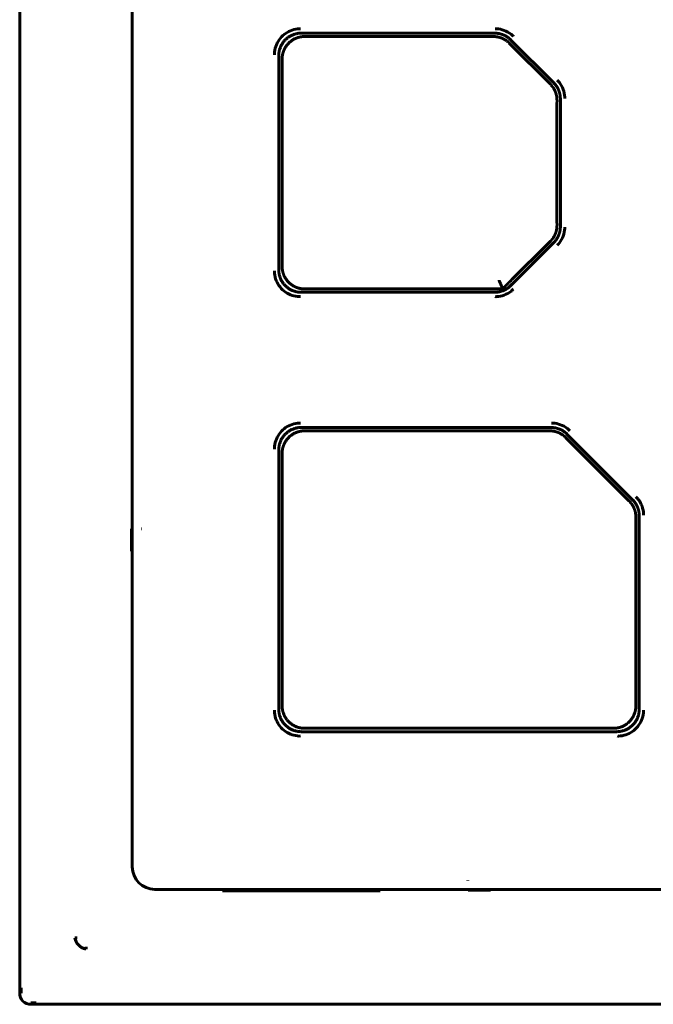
# Model space of a CAD drawing. Header units: millimetres. Extents: x 0 to 594, y 0 to 420.
# Tile 4 of 24: x 175 to 189, y 235 to 257. Entities that reach past the tile are written whole.
import ezdxf

# ---------------------------------------------------------------- set-up
doc = ezdxf.new("R2010")
doc.units = ezdxf.units.MM
doc.linetypes.add('K5LT_BASIC', pattern=[0])
doc.layers.add('Системный слой', color=7, linetype='Continuous')

msp = doc.modelspace()

# ---------------------------------------------------------------- linework, layer by layer
at = {"layer": 'Системный слой', "color": 150, "linetype": 'K5LT_BASIC', "lineweight": 60, "true_color": 0x0080ff}
for p, q in [((175.2313, 235.0248), (175.2313, 292.5248)), ((177.7313, 282.1749), (177.7313, 237.8248)), ((185.7743, 256.3248), (181.4813, 256.3248)), ((185.6574, 256.2498), (181.7634, 256.2498)), ((185.7432, 256.2499), (185.6574, 256.2498)), ((186.1574, 256.0427), (186.0967, 256.1035)), ((187.0849, 255.2213), (186.1278, 256.1784)), ((186.9492, 255.2509), (186.1574, 256.0427)), ((180.9813, 255.8249), (180.9813, 251.0748)), ((181.0563, 255.5427), (181.0563, 251.357)), ((187.01, 255.1902), (186.9492, 255.2509)), ((187.1563, 254.7509), (187.1564, 254.8367)), ((187.2313, 252.0319), (187.2313, 254.8678)), ((187.1563, 252.1488), (187.1563, 254.7509)), ((187.1564, 252.063), (187.1563, 252.1488)), ((186.9492, 251.6488), (187.01, 251.7095)), ((186.1278, 250.7213), (187.0849, 251.6784)), ((186.1574, 250.857), (186.9492, 251.6488)), ((181.7634, 250.6498), (185.6574, 250.6498)), ((185.9507, 250.6489), (185.9318, 250.6944)), ((181.4813, 250.5748), (185.7743, 250.5748)), ((187.0243, 247.5748), (181.4813, 247.5748)), ((186.9074, 247.4998), (181.7634, 247.4998)), ((186.9932, 247.4999), (186.9074, 247.4998)), ((187.4074, 247.2927), (187.3467, 247.3535)), ((188.8349, 245.9713), (187.3778, 247.4284)), ((188.6992, 246.0009), (187.4074, 247.2927)), ((180.9813, 247.0749), (180.9813, 241.3248)), ((181.0563, 246.7927), (181.0563, 241.607)), ((188.76, 245.9402), (188.6992, 246.0009)), ((188.9063, 245.5009), (188.9064, 245.5867)), ((188.9813, 241.3248), (188.9813, 245.6178)), ((188.9063, 241.607), (188.9063, 245.5009)), ((177.7313, 245.33), (177.7162, 245.3225)), ((177.7162, 245.3225), (177.7162, 244.8272)), ((177.9343, 245.3277), (177.9308, 245.3276)), ((177.7162, 244.8272), (177.7232, 244.8271)), ((177.7313, 244.8197), (177.7162, 244.8272)), ((181.4813, 240.8248), (188.4814, 240.8248)), ((181.7634, 240.8998), (188.1992, 240.8998)), ((185.1785, 237.5278), (185.1786, 237.5243)), ((178.2313, 237.3248), (207.2313, 237.3248)), ((179.7313, 237.3248), (179.7313, 237.2923)), ((179.7313, 237.2923), (183.2313, 237.2923)), ((180.2313, 237.3036), (180.2313, 237.3248)), ((180.2313, 237.3036), (180.2315, 237.2923)), ((180.2315, 237.2923), (180.2313, 237.3036)), ((180.3814, 237.301), (182.5813, 237.301)), ((182.7313, 237.3036), (182.7311, 237.2923)), ((182.7311, 237.2923), (182.7313, 237.3036)), ((182.7313, 237.3036), (182.7313, 237.3248)), ((183.2313, 237.2923), (183.2313, 237.3248)), ((185.1761, 237.3248), (185.1837, 237.3098)), ((185.1837, 237.3098), (185.679, 237.3098)), ((185.6865, 237.3248), (185.679, 237.3098)), ((185.679, 237.3098), (185.6791, 237.3167)), ((176.5061, 236.2506), (176.4571, 236.2506)), ((176.7071, 236.0496), (176.7071, 236.0006)), ((209.9813, 234.7748), (175.4813, 234.7748))]:
    msp.add_line(p, q, dxfattribs=at)
for centre, radius in [((178.2313, 237.8248), 0.5), ((175.4813, 235.0248), 0.25)]:
    msp.add_arc(centre, radius, 180, 270, dxfattribs=at)
for points, knots in [([(180.8858, 255.8455), (180.8834, 255.8665), (180.8874, 255.9426), (180.9202, 256.0708), (181.0055, 256.2141), (181.1278, 256.3274), (181.2772, 256.4015), (181.3929, 256.4219), (181.4544, 256.4227), (181.4607, 256.4204)], [0, 0, 0, 0, 0.0695231, 0.251583, 0.4333631, 0.6151696, 0.7968063, 0.9790744, 1, 1, 1, 1]), ([(185.7828, 256.4204), (185.8072, 256.4227), (185.8901, 256.4176), (186.0274, 256.3783), (186.1344, 256.3078), (186.1839, 256.2607), (186.1893, 256.252)], [0, 0, 0, 0, 0.1617279, 0.5479639, 0.9341765, 1, 1, 1, 1]), ([(181.5559, 256.2502), (181.5534, 256.2502), (181.5485, 256.2502), (181.5411, 256.25), (181.5336, 256.2498), (181.5262, 256.2494), (181.5187, 256.2489), (181.5112, 256.2483), (181.5038, 256.2476), (181.4963, 256.2468), (181.4886, 256.2458), (181.4804, 256.2447), (181.4703, 256.2431), (181.4574, 256.2407), (181.4423, 256.2375), (181.4276, 256.2339), (181.4155, 256.2305), (181.4058, 256.2275), (181.3957, 256.2243), (181.3826, 256.2197), (181.3657, 256.2132), (181.3469, 256.2051), (181.3264, 256.1952), (181.3052, 256.1837), (181.2834, 256.1703), (181.2635, 256.1567), (181.2452, 256.1429), (181.2289, 256.1294), (181.2144, 256.1164), (181.2056, 256.1078), (181.1967, 256.099), (181.1848, 256.0865), (181.1658, 256.0644), (181.1466, 256.039), (181.1311, 256.0153), (181.1211, 255.9983), (181.1148, 255.9868), (181.1105, 255.9785), (181.1068, 255.971), (181.1034, 255.9639), (181.1001, 255.9567), (181.0969, 255.9495), (181.0938, 255.9422), (181.0908, 255.9349), (181.088, 255.9276), (181.0853, 255.9203), (181.0828, 255.913), (181.0803, 255.9057), (181.078, 255.8984), (181.0759, 255.8912), (181.0738, 255.8839), (181.0719, 255.8767), (181.0701, 255.8695), (181.0682, 255.8616), (181.0662, 255.8522), (181.0641, 255.8414), (181.0623, 255.8308), (181.0609, 255.8217), (181.0599, 255.8143), (181.059, 255.807), (181.0582, 255.799), (181.0575, 255.7904), (181.0569, 255.7825), (181.0565, 255.7754), (181.0563, 255.7691), (181.0561, 255.7628), (181.056, 255.7565), (181.056, 255.7523), (181.056, 255.7503)], [0, 0, 0, 0, 0.0095974, 0.019237, 0.028912, 0.0386264, 0.0483581, 0.0581079, 0.0678631, 0.077618, 0.0873634, 0.0981855, 0.1100888, 0.1274308, 0.1491663, 0.1702393, 0.1862768, 0.1976077, 0.2093038, 0.2268455, 0.2506098, 0.2784142, 0.3047233, 0.3367739, 0.3688293, 0.4007795, 0.4268639, 0.4543415, 0.4795563, 0.4995738, 0.5004286, 0.5264355, 0.5641013, 0.6098365, 0.6462049, 0.6702901, 0.6838009, 0.6954656, 0.7052887, 0.7151132, 0.7249666, 0.73484, 0.7447225, 0.7546013, 0.7644481, 0.774261, 0.7840206, 0.7937574, 0.803459, 0.8131371, 0.8227621, 0.8323656, 0.8418884, 0.8513559, 0.8638436, 0.8792277, 0.8944293, 0.9063899, 0.9152086, 0.923957, 0.9354926, 0.9469675, 0.9583672, 0.9667996, 0.9751942, 0.9835119, 0.9917818, 1, 1, 1, 1]), ([(186.0967, 256.1035), (186.0949, 256.1053), (186.0913, 256.1088), (186.0859, 256.1141), (186.0803, 256.1193), (186.0746, 256.1244), (186.0689, 256.1294), (186.0631, 256.1343), (186.0572, 256.1392), (186.0513, 256.1439), (186.0451, 256.1487), (186.0383, 256.1537), (186.0299, 256.1597), (186.0191, 256.1672), (186.0061, 256.1755), (185.9933, 256.1831), (185.9829, 256.189), (185.9749, 256.1932), (185.9681, 256.1967), (185.9612, 256.2002), (185.9542, 256.2035), (185.9472, 256.2067), (185.9399, 256.2099), (185.932, 256.2132), (185.9221, 256.2171), (185.9105, 256.2214), (185.8974, 256.2258), (185.8857, 256.2294), (185.8756, 256.2323), (185.8675, 256.2344), (185.86, 256.2363), (185.8528, 256.2379), (185.8457, 256.2395), (185.8388, 256.2409), (185.8319, 256.2421), (185.825, 256.2433), (185.8178, 256.2445), (185.809, 256.2457), (185.7976, 256.2471), (185.7841, 256.2484), (185.7709, 256.2493), (185.7607, 256.2497), (185.7535, 256.2499), (185.7482, 256.2499), (185.7448, 256.2499), (185.7432, 256.2499)], [0, 0, 0, 0, 0.0190459, 0.0381907, 0.0574196, 0.0767417, 0.0961061, 0.1155075, 0.1349155, 0.15431, 0.173677, 0.1951504, 0.2187441, 0.2530635, 0.2960402, 0.3369741, 0.3672348, 0.3867419, 0.4062447, 0.4257385, 0.4452134, 0.4646715, 0.4841443, 0.5058671, 0.5298293, 0.5647592, 0.599666, 0.63451, 0.6583059, 0.6797965, 0.698843, 0.7177607, 0.7362673, 0.7544995, 0.772311, 0.7899795, 0.808652, 0.8284746, 0.8585225, 0.8965284, 0.9331694, 0.9593608, 0.9745478, 0.9880949, 1, 1, 1, 1]), ([(187.1585, 255.2828), (187.1774, 255.2672), (187.2324, 255.2049), (187.3017, 255.0801), (187.3275, 254.9546), (187.3292, 254.8862), (187.3268, 254.8763)], [0, 0, 0, 0, 0.1617405, 0.5479715, 0.9341806, 1, 1, 1, 1]), ([(187.1564, 254.8367), (187.1564, 254.8393), (187.1564, 254.8443), (187.1562, 254.8519), (187.156, 254.8595), (187.1556, 254.8671), (187.1551, 254.8747), (187.1544, 254.8823), (187.1537, 254.8899), (187.1528, 254.8974), (187.1518, 254.9052), (187.1506, 254.9135), (187.149, 254.9237), (187.1466, 254.9366), (187.1433, 254.9517), (187.1396, 254.9662), (187.1364, 254.9776), (187.1337, 254.9863), (187.1314, 254.9936), (187.1289, 255.0009), (187.1263, 255.0082), (187.1236, 255.0154), (187.1207, 255.0228), (187.1174, 255.0308), (187.1132, 255.0406), (187.1081, 255.0518), (187.102, 255.0641), (187.0962, 255.075), (187.0911, 255.0841), (187.0869, 255.0914), (187.0829, 255.098), (187.079, 255.1043), (187.0751, 255.1104), (187.0712, 255.1163), (187.0672, 255.122), (187.0631, 255.1278), (187.0589, 255.1337), (187.0535, 255.1408), (187.0465, 255.1498), (187.0378, 255.1603), (187.0291, 255.1702), (187.0222, 255.1777), (187.0161, 255.184), (187.0124, 255.1879), (187.01, 255.1902)], [0, 0, 0, 0, 0.0190459, 0.0381907, 0.0574196, 0.0767417, 0.0961061, 0.1155075, 0.1349155, 0.15431, 0.173677, 0.1951504, 0.2187441, 0.2530635, 0.2960402, 0.3369741, 0.3672348, 0.3867419, 0.4062447, 0.4257385, 0.4452134, 0.4646715, 0.4841443, 0.5058671, 0.5298293, 0.5647592, 0.599666, 0.63451, 0.6583059, 0.6797965, 0.698843, 0.7177607, 0.7362673, 0.7544995, 0.772311, 0.7899795, 0.808652, 0.8284746, 0.8585225, 0.8965284, 0.9331694, 0.9593608, 0.9745478, 1, 1, 1, 1]), ([(187.01, 251.7095), (187.0118, 251.7112), (187.0153, 251.7148), (187.0206, 251.7203), (187.0258, 251.7259), (187.0309, 251.7315), (187.0359, 251.7373), (187.0408, 251.7431), (187.0457, 251.749), (187.0504, 251.7549), (187.0552, 251.7611), (187.0602, 251.7679), (187.0663, 251.7763), (187.0737, 251.7871), (187.082, 251.8001), (187.0897, 251.8129), (187.0955, 251.8233), (187.0997, 251.8313), (187.1033, 251.8382), (187.1067, 251.8451), (187.11, 251.852), (187.1132, 251.859), (187.1164, 251.8664), (187.1197, 251.8743), (187.1236, 251.8842), (187.1279, 251.8958), (187.1323, 251.9088), (187.1359, 251.9205), (187.1388, 251.9306), (187.1409, 251.9387), (187.1428, 251.9463), (187.1444, 251.9534), (187.146, 251.9605), (187.1474, 251.9675), (187.1486, 251.9743), (187.1498, 251.9812), (187.151, 251.9884), (187.1522, 251.9973), (187.1536, 252.0086), (187.1549, 252.0221), (187.1557, 252.0353), (187.1562, 252.0455), (187.1563, 252.0527), (187.1564, 252.058), (187.1564, 252.0614), (187.1564, 252.063)], [0, 0, 0, 0, 0.019075, 0.0382478, 0.0575039, 0.076852, 0.0962419, 0.1156682, 0.1351009, 0.1545201, 0.1739119, 0.1954106, 0.21903, 0.2533813, 0.2963922, 0.3373543, 0.3676317, 0.3871456, 0.406654, 0.426151, 0.4456275, 0.4650854, 0.4845579, 0.5062789, 0.530238, 0.5651603, 0.6000574, 0.6348894, 0.6586746, 0.6801547, 0.69919, 0.7180961, 0.7365903, 0.7548095, 0.7726073, 0.7902621, 0.8089183, 0.8287221, 0.8587359, 0.8966929, 0.9332824, 0.9594333, 0.9745942, 0.9881172, 1, 1, 1, 1]), ([(187.3268, 252.0234), (187.3292, 251.999), (187.3241, 251.916), (187.2848, 251.7788), (187.2143, 251.6718), (187.1672, 251.6223), (187.1585, 251.6169)], [0, 0, 0, 0, 0.1617279, 0.5479639, 0.9341765, 1, 1, 1, 1]), ([(181.4607, 250.4793), (181.4397, 250.4769), (181.3636, 250.4809), (181.2353, 250.5137), (181.0921, 250.5991), (180.9788, 250.7213), (180.9047, 250.8707), (180.8843, 250.9865), (180.8834, 251.0479), (180.8858, 251.0542)], [0, 0, 0, 0, 0.0695231, 0.251583, 0.4333631, 0.6151696, 0.7968063, 0.9790744, 1, 1, 1, 1]), ([(181.056, 251.1494), (181.056, 251.147), (181.056, 251.142), (181.0562, 251.1346), (181.0564, 251.1271), (181.0568, 251.1197), (181.0573, 251.1122), (181.0578, 251.1048), (181.0586, 251.0973), (181.0594, 251.0899), (181.0603, 251.0822), (181.0615, 251.0739), (181.0631, 251.0638), (181.0654, 251.051), (181.0687, 251.0358), (181.0723, 251.0211), (181.0757, 251.009), (181.0786, 250.9993), (181.0819, 250.9892), (181.0864, 250.9762), (181.0929, 250.9592), (181.1011, 250.9404), (181.111, 250.9199), (181.1225, 250.8988), (181.1359, 250.8769), (181.1495, 250.857), (181.1633, 250.8387), (181.1768, 250.8224), (181.1898, 250.808), (181.1984, 250.7991), (181.2072, 250.7903), (181.2197, 250.7784), (181.2417, 250.7593), (181.2672, 250.7401), (181.2909, 250.7247), (181.3079, 250.7147), (181.3194, 250.7083), (181.3277, 250.704), (181.3352, 250.7003), (181.3423, 250.6969), (181.3494, 250.6936), (181.3567, 250.6904), (181.3639, 250.6873), (181.3712, 250.6844), (181.3785, 250.6815), (181.3859, 250.6788), (181.3932, 250.6763), (181.4005, 250.6739), (181.4077, 250.6715), (181.415, 250.6694), (181.4223, 250.6673), (181.4295, 250.6654), (181.4367, 250.6636), (181.4446, 250.6617), (181.4539, 250.6597), (181.4647, 250.6576), (181.4754, 250.6558), (181.4844, 250.6544), (181.4918, 250.6534), (181.4992, 250.6526), (181.5071, 250.6517), (181.5158, 250.651), (181.5237, 250.6504), (181.5308, 250.6501), (181.5371, 250.6498), (181.5434, 250.6496), (181.5497, 250.6495), (181.5538, 250.6495), (181.5559, 250.6495)], [0, 0, 0, 0, 0.0095974, 0.019237, 0.028912, 0.0386264, 0.0483581, 0.0581079, 0.0678631, 0.077618, 0.0873634, 0.0981855, 0.1100888, 0.1274308, 0.1491663, 0.1702393, 0.1862768, 0.1976077, 0.2093038, 0.2268455, 0.2506098, 0.2784142, 0.3047233, 0.3367739, 0.3688293, 0.4007795, 0.4268639, 0.4543415, 0.4795563, 0.4995738, 0.5004286, 0.5264355, 0.5641013, 0.6098365, 0.6462049, 0.6702901, 0.6838009, 0.6954656, 0.7052887, 0.7151132, 0.7249666, 0.73484, 0.7447225, 0.7546013, 0.7644481, 0.774261, 0.7840206, 0.7937574, 0.803459, 0.8131371, 0.8227621, 0.8323656, 0.8418884, 0.8513559, 0.8638436, 0.8792277, 0.8944293, 0.9063899, 0.9152086, 0.923957, 0.9354926, 0.9469675, 0.9583672, 0.9667996, 0.9751942, 0.9835119, 0.9917818, 1, 1, 1, 1]), ([(185.9318, 250.6944), (185.9315, 250.6946), (185.9301, 250.6988), (185.9239, 250.7135), (185.9156, 250.7335), (185.9055, 250.7578), (185.894, 250.7857), (185.8819, 250.8149), (185.8737, 250.8346), (185.8697, 250.8444)], [0, 0, 0, 0, 0.1698071, 0.318413, 0.4538203, 0.5942679, 0.7343946, 0.8686512, 1, 1, 1, 1]), ([(186.1893, 250.6477), (186.1737, 250.6288), (186.1114, 250.5738), (185.9865, 250.5045), (185.8611, 250.4786), (185.7927, 250.477), (185.7828, 250.4793)], [0, 0, 0, 0, 0.1617405, 0.5479715, 0.9341806, 1, 1, 1, 1]), ([(180.8858, 247.0955), (180.8834, 247.1165), (180.8874, 247.1926), (180.9202, 247.3208), (181.0055, 247.4641), (181.1278, 247.5774), (181.2772, 247.6515), (181.3929, 247.6719), (181.4544, 247.6727), (181.4607, 247.6704)], [0, 0, 0, 0, 0.0695231, 0.251583, 0.4333631, 0.6151696, 0.7968063, 0.9790744, 1, 1, 1, 1]), ([(187.0328, 247.6704), (187.0572, 247.6727), (187.1401, 247.6676), (187.2774, 247.6283), (187.3844, 247.5578), (187.4339, 247.5107), (187.4393, 247.502)], [0, 0, 0, 0, 0.1617279, 0.5479639, 0.9341765, 1, 1, 1, 1]), ([(181.5559, 247.5002), (181.5534, 247.5002), (181.5485, 247.5002), (181.5411, 247.5), (181.5336, 247.4998), (181.5262, 247.4994), (181.5187, 247.4989), (181.5112, 247.4983), (181.5038, 247.4976), (181.4963, 247.4968), (181.4886, 247.4958), (181.4804, 247.4947), (181.4703, 247.4931), (181.4574, 247.4907), (181.4423, 247.4875), (181.4276, 247.4839), (181.4155, 247.4805), (181.4058, 247.4775), (181.3957, 247.4743), (181.3826, 247.4697), (181.3657, 247.4632), (181.3469, 247.4551), (181.3264, 247.4452), (181.3052, 247.4337), (181.2834, 247.4203), (181.2635, 247.4067), (181.2452, 247.3929), (181.2289, 247.3794), (181.2144, 247.3664), (181.2056, 247.3578), (181.1967, 247.349), (181.1848, 247.3365), (181.1658, 247.3144), (181.1466, 247.289), (181.1311, 247.2653), (181.1211, 247.2483), (181.1148, 247.2368), (181.1105, 247.2285), (181.1068, 247.221), (181.1034, 247.2139), (181.1001, 247.2067), (181.0969, 247.1995), (181.0938, 247.1922), (181.0908, 247.1849), (181.088, 247.1776), (181.0853, 247.1703), (181.0828, 247.163), (181.0803, 247.1557), (181.078, 247.1484), (181.0759, 247.1412), (181.0738, 247.1339), (181.0719, 247.1267), (181.0701, 247.1195), (181.0682, 247.1116), (181.0662, 247.1022), (181.0641, 247.0914), (181.0623, 247.0808), (181.0609, 247.0717), (181.0599, 247.0643), (181.059, 247.057), (181.0582, 247.049), (181.0575, 247.0404), (181.0569, 247.0325), (181.0565, 247.0254), (181.0563, 247.0191), (181.0561, 247.0128), (181.056, 247.0065), (181.056, 247.0023), (181.056, 247.0003)], [0, 0, 0, 0, 0.0095974, 0.019237, 0.028912, 0.0386264, 0.0483581, 0.0581079, 0.0678631, 0.077618, 0.0873634, 0.0981855, 0.1100888, 0.1274308, 0.1491663, 0.1702393, 0.1862768, 0.1976077, 0.2093038, 0.2268455, 0.2506098, 0.2784142, 0.3047233, 0.3367739, 0.3688293, 0.4007795, 0.4268639, 0.4543415, 0.4795563, 0.4995738, 0.5004286, 0.5264355, 0.5641013, 0.6098365, 0.6462049, 0.6702901, 0.6838009, 0.6954656, 0.7052887, 0.7151132, 0.7249666, 0.73484, 0.7447225, 0.7546013, 0.7644481, 0.774261, 0.7840206, 0.7937574, 0.803459, 0.8131371, 0.8227621, 0.8323656, 0.8418884, 0.8513559, 0.8638436, 0.8792277, 0.8944293, 0.9063899, 0.9152086, 0.923957, 0.9354926, 0.9469675, 0.9583672, 0.9667996, 0.9751942, 0.9835119, 0.9917818, 1, 1, 1, 1]), ([(187.3467, 247.3535), (187.3449, 247.3553), (187.3413, 247.3589), (187.3359, 247.3641), (187.3303, 247.3693), (187.3246, 247.3744), (187.3189, 247.3794), (187.3131, 247.3843), (187.3072, 247.3892), (187.3013, 247.3939), (187.295, 247.3987), (187.2883, 247.4037), (187.2799, 247.4098), (187.2691, 247.4172), (187.2561, 247.4255), (187.2433, 247.4332), (187.2329, 247.439), (187.2248, 247.4433), (187.218, 247.4468), (187.2111, 247.4502), (187.2041, 247.4535), (187.1971, 247.4567), (187.1898, 247.4599), (187.1819, 247.4632), (187.172, 247.4671), (187.1604, 247.4714), (187.1474, 247.4758), (187.1356, 247.4794), (187.1256, 247.4823), (187.1174, 247.4844), (187.1099, 247.4863), (187.1027, 247.488), (187.0957, 247.4895), (187.0887, 247.4909), (187.0819, 247.4922), (187.0749, 247.4934), (187.0677, 247.4945), (187.0589, 247.4957), (187.0476, 247.4971), (187.034, 247.4984), (187.0209, 247.4993), (187.0107, 247.4997), (187.0035, 247.4999), (186.9981, 247.4999), (186.9948, 247.4999), (186.9932, 247.4999)], [0, 0, 0, 0, 0.019075, 0.0382478, 0.0575039, 0.076852, 0.0962419, 0.1156682, 0.1351009, 0.1545201, 0.1739119, 0.1954106, 0.21903, 0.2533813, 0.2963922, 0.3373543, 0.3676317, 0.3871456, 0.406654, 0.426151, 0.4456275, 0.4650854, 0.4845579, 0.5062789, 0.530238, 0.5651603, 0.6000574, 0.6348894, 0.6586746, 0.6801547, 0.69919, 0.7180961, 0.7365903, 0.7548095, 0.7726073, 0.7902621, 0.8089183, 0.8287221, 0.8587359, 0.8966929, 0.9332824, 0.9594333, 0.9745942, 0.9881172, 1, 1, 1, 1]), ([(188.9085, 246.0328), (188.9274, 246.0172), (188.9824, 245.9549), (189.0517, 245.8301), (189.0775, 245.7046), (189.0792, 245.6362), (189.0768, 245.6263)], [0, 0, 0, 0, 0.1617405, 0.5479715, 0.9341806, 1, 1, 1, 1]), ([(188.9064, 245.5867), (188.9064, 245.5893), (188.9064, 245.5943), (188.9062, 245.6019), (188.906, 245.6095), (188.9056, 245.6171), (188.9051, 245.6247), (188.9044, 245.6323), (188.9037, 245.6399), (188.9028, 245.6474), (188.9018, 245.6552), (188.9006, 245.6635), (188.899, 245.6737), (188.8966, 245.6866), (188.8933, 245.7017), (188.8896, 245.7162), (188.8864, 245.7276), (188.8837, 245.7363), (188.8814, 245.7436), (188.8789, 245.7509), (188.8763, 245.7582), (188.8736, 245.7654), (188.8707, 245.7728), (188.8674, 245.7808), (188.8632, 245.7906), (188.8581, 245.8018), (188.852, 245.8141), (188.8462, 245.825), (188.8411, 245.8341), (188.8369, 245.8414), (188.8329, 245.848), (188.829, 245.8543), (188.8251, 245.8604), (188.8212, 245.8663), (188.8172, 245.872), (188.8131, 245.8778), (188.8089, 245.8837), (188.8035, 245.8908), (188.7965, 245.8998), (188.7878, 245.9103), (188.7791, 245.9202), (188.7722, 245.9277), (188.7661, 245.934), (188.7624, 245.9379), (188.76, 245.9402)], [0, 0, 0, 0, 0.0190459, 0.0381907, 0.0574196, 0.0767417, 0.0961061, 0.1155075, 0.1349155, 0.15431, 0.173677, 0.1951504, 0.2187441, 0.2530635, 0.2960402, 0.3369741, 0.3672348, 0.3867419, 0.4062447, 0.4257385, 0.4452134, 0.4646715, 0.4841443, 0.5058671, 0.5298293, 0.5647592, 0.599666, 0.63451, 0.6583059, 0.6797965, 0.698843, 0.7177607, 0.7362673, 0.7544995, 0.772311, 0.7899795, 0.808652, 0.8284746, 0.8585225, 0.8965284, 0.9331694, 0.9593608, 0.9745478, 1, 1, 1, 1]), ([(181.4607, 240.7293), (181.4397, 240.7269), (181.3636, 240.7309), (181.2353, 240.7637), (181.0921, 240.8491), (180.9788, 240.9713), (180.9047, 241.1207), (180.8843, 241.2365), (180.8834, 241.2979), (180.8858, 241.3042)], [0, 0, 0, 0, 0.0695231, 0.251583, 0.4333631, 0.6151696, 0.7968063, 0.9790744, 1, 1, 1, 1]), ([(181.056, 241.3994), (181.056, 241.397), (181.056, 241.392), (181.0562, 241.3846), (181.0564, 241.3772), (181.0568, 241.3697), (181.0573, 241.3623), (181.0578, 241.3548), (181.0585, 241.3474), (181.0594, 241.3399), (181.0603, 241.3322), (181.0615, 241.324), (181.0631, 241.3139), (181.0654, 241.3011), (181.0686, 241.286), (181.0723, 241.2712), (181.0757, 241.2591), (181.0786, 241.2494), (181.082, 241.2388), (181.0871, 241.2243), (181.0944, 241.2056), (181.103, 241.1863), (181.111, 241.1701), (181.1176, 241.1577), (181.1231, 241.1481), (181.1281, 241.1397), (181.1328, 241.132), (181.1374, 241.1248), (181.142, 241.118), (181.1465, 241.1115), (181.1511, 241.1051), (181.1558, 241.0987), (181.1611, 241.0918), (181.1671, 241.0842), (181.1738, 241.0761), (181.1801, 241.0688), (181.1859, 241.0623), (181.1915, 241.0562), (181.198, 241.0495), (181.2072, 241.0402), (181.2215, 241.0267), (181.2429, 241.0084), (181.2684, 240.9893), (181.2928, 240.9734), (181.3116, 240.9625), (181.3259, 240.9549), (181.3397, 240.948), (181.3551, 240.941), (181.3722, 240.9339), (181.3875, 240.9282), (181.4005, 240.9238), (181.4106, 240.9207), (181.4196, 240.918), (181.4278, 240.9158), (181.4356, 240.9138), (181.4438, 240.9119), (181.4533, 240.9098), (181.4641, 240.9077), (181.4748, 240.9059), (181.4839, 240.9045), (181.4913, 240.9035), (181.4987, 240.9026), (181.5067, 240.9018), (181.5154, 240.901), (181.5234, 240.9005), (181.5305, 240.9001), (181.5369, 240.8998), (181.5433, 240.8996), (181.5496, 240.8995), (181.5538, 240.8995), (181.5559, 240.8995)], [0, 0, 0, 0, 0.0095668, 0.0191765, 0.0288224, 0.0385087, 0.0482126, 0.0579354, 0.0676639, 0.0773924, 0.0871115, 0.0979083, 0.109787, 0.1271011, 0.1488086, 0.1698587, 0.1858819, 0.1972063, 0.2088971, 0.2286315, 0.256057, 0.2853429, 0.3087468, 0.324442, 0.3383311, 0.3500293, 0.3613571, 0.3719286, 0.3821099, 0.3918945, 0.4016756, 0.4114685, 0.4212725, 0.4343519, 0.447423, 0.4604757, 0.4702407, 0.4799997, 0.4915928, 0.5050236, 0.5290262, 0.5653846, 0.6111624, 0.6489287, 0.675063, 0.6924079, 0.7096862, 0.7327665, 0.7558748, 0.778934, 0.7943137, 0.8078887, 0.8192754, 0.8302944, 0.8405325, 0.8503642, 0.8628703, 0.8782896, 0.8935373, 0.9055492, 0.9144195, 0.9232266, 0.9348545, 0.9464276, 0.95793, 0.9664459, 0.9749255, 0.9833312, 0.9916907, 1, 1, 1, 1]), ([(188.4067, 240.8995), (188.4092, 240.8995), (188.4142, 240.8995), (188.4216, 240.8997), (188.429, 240.8999), (188.4365, 240.9003), (188.4439, 240.9008), (188.4514, 240.9014), (188.4588, 240.9021), (188.4662, 240.9029), (188.4739, 240.9038), (188.4821, 240.905), (188.4923, 240.9066), (188.5051, 240.9089), (188.5202, 240.9121), (188.5349, 240.9158), (188.547, 240.9192), (188.5567, 240.9221), (188.5673, 240.9255), (188.5819, 240.9306), (188.6005, 240.9379), (188.6198, 240.9465), (188.6361, 240.9545), (188.6485, 240.9612), (188.658, 240.9666), (188.6665, 240.9716), (188.6741, 240.9763), (188.6813, 240.981), (188.6881, 240.9855), (188.6947, 240.99), (188.7011, 240.9946), (188.7074, 240.9993), (188.7144, 241.0046), (188.722, 241.0106), (188.7301, 241.0173), (188.7374, 241.0236), (188.7438, 241.0294), (188.75, 241.0351), (188.7567, 241.0415), (188.7659, 241.0507), (188.7794, 241.065), (188.7978, 241.0864), (188.8169, 241.1119), (188.8328, 241.1364), (188.8436, 241.1551), (188.8513, 241.1694), (188.8581, 241.1832), (188.8652, 241.1986), (188.8723, 241.2157), (188.878, 241.231), (188.8824, 241.244), (188.8855, 241.2541), (188.8881, 241.2631), (188.8904, 241.2713), (188.8923, 241.2792), (188.8943, 241.2873), (188.8963, 241.2968), (188.8985, 241.3077), (188.9003, 241.3184), (188.9017, 241.3274), (188.9027, 241.3349), (188.9036, 241.3422), (188.9044, 241.3502), (188.9052, 241.3589), (188.9057, 241.3669), (188.9061, 241.3741), (188.9064, 241.3804), (188.9066, 241.3868), (188.9067, 241.3931), (188.9067, 241.3973), (188.9067, 241.3994)], [0, 0, 0, 0, 0.0095668, 0.0191765, 0.0288224, 0.0385087, 0.0482126, 0.0579354, 0.0676639, 0.0773924, 0.0871115, 0.0979083, 0.109787, 0.1271011, 0.1488086, 0.1698587, 0.1858819, 0.1972063, 0.2088971, 0.2286315, 0.256057, 0.2853429, 0.3087468, 0.324442, 0.3383311, 0.3500293, 0.3613571, 0.3719286, 0.3821099, 0.3918945, 0.4016756, 0.4114685, 0.4212725, 0.4343519, 0.447423, 0.4604757, 0.4702407, 0.4799997, 0.4915928, 0.5050236, 0.5290262, 0.5653846, 0.6111624, 0.6489287, 0.675063, 0.6924079, 0.7096862, 0.7327665, 0.7558748, 0.778934, 0.7943137, 0.8078887, 0.8192754, 0.8302944, 0.8405325, 0.8503642, 0.8628703, 0.8782896, 0.8935373, 0.9055492, 0.9144195, 0.9232266, 0.9348545, 0.9464276, 0.95793, 0.9664459, 0.9749255, 0.9833312, 0.9916907, 1, 1, 1, 1]), ([(189.0768, 241.3042), (189.0792, 241.2832), (189.0753, 241.2071), (189.0424, 241.0789), (188.9571, 240.9356), (188.8348, 240.8223), (188.6855, 240.7482), (188.5697, 240.7278), (188.5083, 240.727), (188.5019, 240.7293)], [0, 0, 0, 0, 0.0695231, 0.251583, 0.4333631, 0.6151696, 0.7968063, 0.9790744, 1, 1, 1, 1]), ([(176.4571, 236.2506), (176.4616, 236.2327), (176.4662, 236.2149), (176.476, 236.188), (176.48, 236.1781), (176.4902, 236.1567), (176.4963, 236.1455), (176.5097, 236.1245), (176.5169, 236.1144), (176.5322, 236.0961), (176.5404, 236.0873), (176.5574, 236.0714), (176.5665, 236.0639), (176.5853, 236.0502), (176.5952, 236.044), (176.6158, 236.0323), (176.6266, 236.0271), (176.6502, 236.0171), (176.6629, 236.0129), (176.6862, 236.0058), (176.6966, 236.0032), (176.7071, 236.0006)], [0, 0, 0, 0, 0.1398302, 0.1398302, 0.231114, 0.231114, 0.3344444, 0.3344444, 0.4312793, 0.4312793, 0.5227527, 0.5227527, 0.6142376, 0.6142376, 0.7075989, 0.7075989, 0.8076796, 0.8076796, 0.9173847, 0.9173847, 1, 1, 1, 1]), ([(175.267, 235.1408), (175.2668, 235.1404), (175.2668, 235.1282), (175.2668, 235.1038), (175.2667, 235.0671), (175.2667, 235.0407), (175.2666, 235.0267), (175.2668, 235.0248)], [0, 0, 0, 0, 0.0080956, 0.3205239, 0.6381967, 0.9574195, 1, 1, 1, 1]), ([(175.4813, 234.8103), (175.4938, 234.8102), (175.5187, 234.8102), (175.556, 234.8103), (175.5822, 234.8104), (175.5958, 234.8104), (175.5972, 234.8105)], [0, 0, 0, 0, 0.3165067, 0.6425865, 0.9627218, 1, 1, 1, 1])]:
    msp.add_open_spline(points, degree=3, knots=knots, dxfattribs=at)
for points, weights in [([(181.4813, 256.3248), (181.1884, 256.3248), (180.9813, 256.1178), (180.9813, 255.8249)], [1, 0.804809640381, 0.804809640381, 1]), ([(186.1278, 256.1784), (186.0327, 256.2734), (185.9086, 256.3248), (185.7743, 256.3248)], [1, 0.949269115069, 0.949269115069, 1]), ([(181.7634, 256.2498), (181.6971, 256.2498), (181.6278, 256.25), (181.5559, 256.2502)], [1, 0.997806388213, 0.997806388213, 1]), ([(181.056, 255.7503), (181.0562, 255.6784), (181.0563, 255.6091), (181.0563, 255.5427)], [1, 0.997806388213, 0.997806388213, 1]), ([(187.2313, 254.8678), (187.2313, 255.0021), (187.1799, 255.1263), (187.0849, 255.2213)], [1, 0.949269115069, 0.949269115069, 1]), ([(187.0849, 251.6784), (187.1799, 251.7734), (187.2313, 251.8976), (187.2313, 252.0319)], [1, 0.949269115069, 0.949269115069, 1]), ([(181.0563, 251.357), (181.0563, 251.2906), (181.0562, 251.2213), (181.056, 251.1494)], [1, 0.997806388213, 0.997806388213, 1]), ([(180.9813, 251.0748), (180.9813, 250.7819), (181.1884, 250.5748), (181.4813, 250.5748)], [1, 0.80480964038, 0.80480964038, 1]), ([(185.9507, 250.6489), (186.0205, 250.7197), (186.0899, 250.7894), (186.1574, 250.857)], [1, 0.993752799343, 0.993752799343, 1]), ([(181.5559, 250.6495), (181.6278, 250.6497), (181.6971, 250.6498), (181.7634, 250.6498)], [1, 0.997806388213, 0.997806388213, 1]), ([(185.6574, 250.6498), (185.7528, 250.6498), (185.8512, 250.6495), (185.9507, 250.6489)], [1, 0.993752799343, 0.993752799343, 1]), ([(185.7743, 250.5748), (185.9086, 250.5748), (186.0327, 250.6263), (186.1278, 250.7213)], [1, 0.949269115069, 0.949269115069, 1]), ([(181.4813, 247.5748), (181.1884, 247.5748), (180.9813, 247.3678), (180.9813, 247.0749)], [1, 0.80480964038, 0.80480964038, 1]), ([(187.3778, 247.4284), (187.2827, 247.5234), (187.1586, 247.5748), (187.0243, 247.5748)], [1, 0.949269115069, 0.949269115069, 1]), ([(181.7634, 247.4998), (181.6971, 247.4998), (181.6278, 247.5), (181.5559, 247.5002)], [1, 0.997806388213, 0.997806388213, 1]), ([(181.056, 247.0003), (181.0562, 246.9284), (181.0563, 246.8591), (181.0563, 246.7927)], [1, 0.997806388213, 0.997806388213, 1]), ([(188.9813, 245.6178), (188.9813, 245.7521), (188.9299, 245.8763), (188.8349, 245.9713)], [1, 0.94926911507, 0.94926911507, 1]), ([(181.0563, 241.607), (181.0563, 241.5406), (181.0562, 241.4713), (181.056, 241.3994)], [1, 0.997806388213, 0.997806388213, 1]), ([(188.9067, 241.3994), (188.9064, 241.4713), (188.9063, 241.5406), (188.9063, 241.607)], [1, 0.997806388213, 0.997806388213, 1]), ([(180.9813, 241.3248), (180.9813, 241.0319), (181.1884, 240.8248), (181.4813, 240.8248)], [1, 0.80480964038, 0.80480964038, 1]), ([(188.4814, 240.8248), (188.7743, 240.8248), (188.9813, 241.0319), (188.9813, 241.3248)], [1, 0.804809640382, 0.804809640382, 1]), ([(181.5559, 240.8995), (181.6278, 240.8997), (181.6971, 240.8998), (181.7634, 240.8998)], [1, 0.997806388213, 0.997806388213, 1]), ([(188.1992, 240.8998), (188.2655, 240.8998), (188.3349, 240.8997), (188.4067, 240.8995)], [1, 0.997806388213, 0.997806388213, 1]), ([(180.3814, 237.301), (180.2935, 237.301), (180.2313, 237.3021), (180.2313, 237.3036)], [1, 0.804666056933, 0.804666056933, 1]), ([(182.7313, 237.3036), (182.7313, 237.3021), (182.6692, 237.301), (182.5813, 237.301)], [1, 0.804666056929, 0.804666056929, 1])]:
    msp.add_rational_spline(points, weights, degree=3, dxfattribs=at)

doc.saveas('drawing.dxf')
